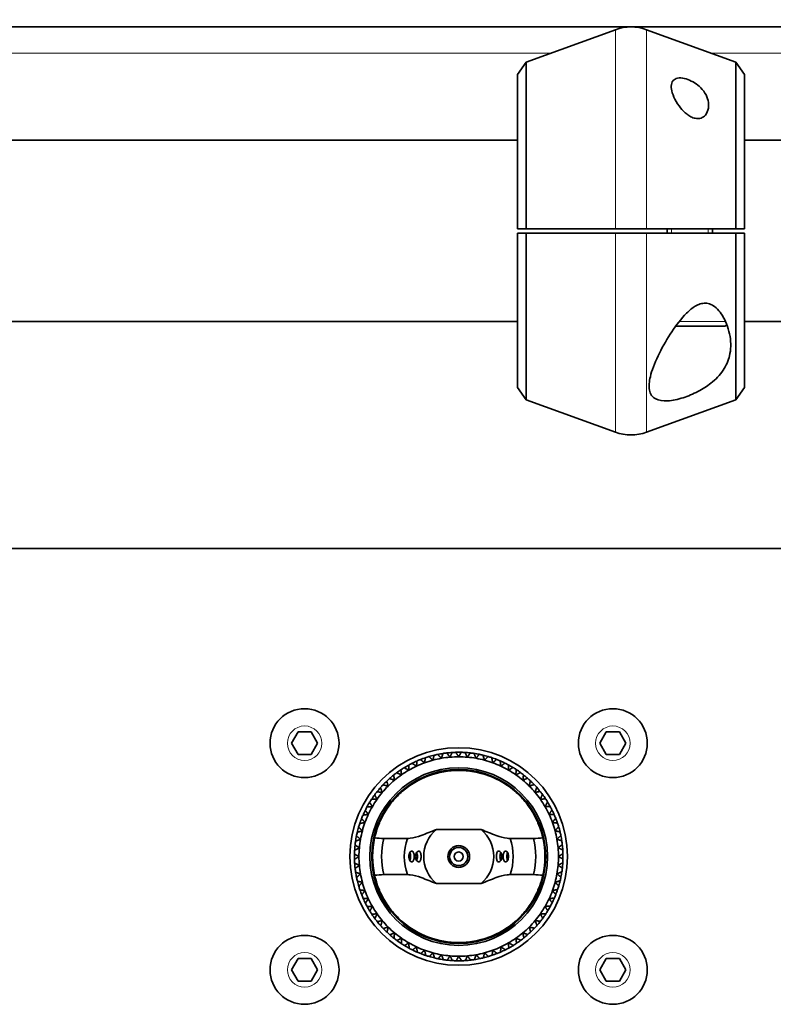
# Model space of a CAD drawing. Header units: millimetres. Extents: x 0 to 7128, y 0 to 5040.
# Tile 37 of 215: x 2118 to 2201, y 404 to 513. Entities that reach past the tile are written whole.
import ezdxf

# ---------------------------------------------------------------- set-up
doc = ezdxf.new("R2010")
doc.units = ezdxf.units.MM
doc.header["$LTSCALE"] = 12
for name, color, linetype, lineweight, true_color in [('Filettatura(ISO)', 3, 'Continuous', 9, 0x00ff00), ('Quote(ISO)', 7, 'Continuous', 25, 0x80ff00), ('Spigoli tangenti visibili(ISO)', 7, 'Continuous', 15, 0x00803f)]:
    doc.layers.add(name, color=color, linetype=linetype, lineweight=lineweight, true_color=true_color)
doc.layers.add('Spigoli visibili(ISO)', color=7, linetype='Continuous', lineweight=35)
doc.styles.add('Corrente-BSI', font='arial.ttf')
doc.dimstyles.new('DEFAULT-ISO', dxfattribs={"dimscale": 12, "dimtxt": 3.5, "dimasz": 2.5, "dimexe": 1, "dimexo": 1, "dimgap": 0.762, "dimtad": 1, "dimtoh": 1, "dimrnd": 1e-08, "dimtxsty": 'Corrente-BSI', "dimcen": 0.09, "dimdle": 10, "dimclrd": 7, "dimclre": 7, "dimclrt": 7, "dimazin": 2, "dimtfac": 0.571429, "dimtmove": 0, "dimatfit": 3, "dimfxl": 1, "dimtolj": 1, "dimlwd": 5, "dimlwe": 5, "dimarcsym": 0})

# ---------------------------------------------------------------- blocks, each defined once
blk = doc.blocks.new('*D36')
at = {"layer": 'Defpoints', "color": 0, "linetype": 'Continuous', "transparency": 16777216}
for p in [(765.93, 644.2), (2265.93, 432.2), (765.93, 420.2)]:
    blk.add_point(p, dxfattribs=at)
at = {"layer": 'Quote(ISO)', "color": 7, "linetype": 'Continuous', "lineweight": 5, "transparency": 16777216}
for p, q in [((765.93, 432.2), (765.93, 656.2)), ((2265.93, 444.2), (2265.93, 656.2)), ((2235.93, 644.2), (795.93, 644.2))]:
    blk.add_line(p, q, dxfattribs=at)
at = {"layer": 'Quote(ISO)', "color": 7, "linetype": 'Continuous', "transparency": 16777216}
for points in [[(795.93, 649.2), (795.93, 639.2), (765.93, 644.2)], [(2235.93, 649.2), (2235.93, 639.2), (2265.93, 644.2)]]:
    blk.add_solid(points, dxfattribs=at)
at = {"layer": 'Quote(ISO)', "color": 7, "linetype": 'Continuous', "lineweight": 9, "transparency": 16777216, "insert": (1455.26, 696.23), "char_height": 42, "attachment_point": 1, "style": 'Corrente-BSI'}
blk.add_mtext('\\A1;1500', dxfattribs=at)
blk = doc.blocks.new('*D37')
at = {"layer": 'Defpoints', "color": 0, "linetype": 'Continuous', "transparency": 16777216}
for p in [(693.93, 729.58), (693.93, 501.7), (2337.93, 501.7)]:
    blk.add_point(p, dxfattribs=at)
at = {"layer": 'Quote(ISO)', "color": 7, "linetype": 'Continuous', "lineweight": 5, "transparency": 16777216}
for p, q in [((693.93, 513.7), (693.93, 741.58)), ((2337.93, 513.7), (2337.93, 741.58)), ((2307.93, 729.58), (723.93, 729.58))]:
    blk.add_line(p, q, dxfattribs=at)
at = {"layer": 'Quote(ISO)', "color": 7, "linetype": 'Continuous', "transparency": 16777216}
for points in [[(723.93, 734.58), (723.93, 724.58), (693.93, 729.58)], [(2307.93, 734.58), (2307.93, 724.58), (2337.93, 729.58)]]:
    blk.add_solid(points, dxfattribs=at)
at = {"layer": 'Quote(ISO)', "color": 7, "linetype": 'Continuous', "lineweight": 9, "transparency": 16777216, "insert": (1144.34, 782.16), "char_height": 42, "attachment_point": 1, "style": 'Corrente-BSI'}
blk.add_mtext('\\A1;\\fArial|b0|i0;1644 - Max Sheet/Coil Room', dxfattribs=at)

msp = doc.modelspace()

# ---------------------------------------------------------------- linework, layer by layer
at = {"layer": 'Filettatura(ISO)'}
for p, q in [((2189.404, 489.447), (2189.404, 488.947)), ((2193.447, 488.947), (2193.447, 489.447))]:
    msp.add_line(p, q, dxfattribs=at)
at = {"layer": 'Spigoli tangenti visibili(ISO)'}
for p, q in [((2183.216, 489.447), (2183.216, 511.396)), ((2186.636, 489.447), (2186.636, 511.396)), ((2091.745, 508.808), (2176.106, 508.808)), ((2193.745, 508.808), (2278.106, 508.808)), ((2183.216, 466.999), (2183.216, 488.947)), ((2186.636, 466.999), (2186.636, 488.947)), ((2190.235, 479.197), (2195.361, 479.197))]:
    msp.add_line(p, q, dxfattribs=at)
for centre in [(2148.926, 432.697), (2182.926, 432.697), (2148.926, 407.697), (2182.926, 407.697)]:
    msp.add_circle(centre, 1.9, dxfattribs=at)
at = {"layer": 'Spigoli visibili(ISO)'}
for p, q in [((2337.926, 511.712), (693.926, 511.712)), ((2173.365, 507.81), (2183.216, 511.396)), ((2196.486, 507.81), (2186.636, 511.396)), ((2172.426, 506.468), (2173.365, 507.81)), ((2173.365, 507.81), (2173.365, 489.447)), ((2196.486, 489.447), (2196.486, 507.81)), ((2197.426, 506.468), (2196.486, 507.81)), ((2172.426, 489.447), (2172.426, 506.468)), ((2197.426, 506.468), (2197.426, 489.447)), ((2172.426, 499.197), (2095.426, 499.197)), ((2274.426, 499.197), (2197.426, 499.197)), ((2172.426, 489.447), (2173.365, 489.447)), ((2173.365, 488.947), (2172.426, 488.947)), ((2172.426, 471.926), (2172.426, 488.947)), ((2173.365, 488.947), (2173.365, 470.584)), ((2183.216, 489.447), (2186.636, 489.447)), ((2186.636, 488.947), (2183.216, 488.947)), ((2188.926, 488.947), (2188.926, 489.447)), ((2193.926, 488.947), (2193.926, 489.447)), ((2196.486, 489.447), (2197.426, 489.447)), ((2197.426, 488.947), (2196.486, 488.947)), ((2196.486, 470.584), (2196.486, 488.947)), ((2197.426, 488.947), (2197.426, 471.926)), ((2172.426, 479.197), (2095.426, 479.197)), ((2274.426, 479.197), (2197.426, 479.197)), ((2195.176, 478.697), (2189.856, 478.697)), ((2172.426, 471.926), (2173.365, 470.584)), ((2197.426, 471.926), (2196.486, 470.584)), ((2173.365, 470.584), (2183.216, 466.999)), ((2196.486, 470.584), (2186.636, 466.999)), ((2318.926, 454.185), (1544.926, 454.185)), ((2147.482, 432.697), (2148.204, 433.947)), ((2148.204, 433.947), (2149.647, 433.947)), ((2149.647, 433.947), (2150.369, 432.697)), ((2181.482, 432.697), (2182.204, 433.947)), ((2182.204, 433.947), (2183.647, 433.947)), ((2183.647, 433.947), (2184.369, 432.697)), ((2148.204, 431.447), (2147.482, 432.697)), ((2150.369, 432.697), (2149.647, 431.447)), ((2182.204, 431.447), (2181.482, 432.697)), ((2184.369, 432.697), (2183.647, 431.447)), ((2149.647, 431.447), (2148.204, 431.447)), ((2183.647, 431.447), (2182.204, 431.447)), ((2168.39, 423.173), (2163.462, 423.173)), ((2160.269, 422.197), (2157.664, 422.197)), ((2174.187, 422.197), (2171.583, 422.197)), ((2157.664, 418.197), (2160.269, 418.197)), ((2171.583, 418.197), (2174.187, 418.197)), ((2163.462, 417.221), (2168.39, 417.221)), ((2147.482, 407.697), (2148.204, 408.947)), ((2148.204, 408.947), (2149.647, 408.947)), ((2149.647, 408.947), (2150.369, 407.697)), ((2181.482, 407.697), (2182.204, 408.947)), ((2182.204, 408.947), (2183.647, 408.947)), ((2183.647, 408.947), (2184.369, 407.697)), ((2148.204, 406.447), (2147.482, 407.697)), ((2150.369, 407.697), (2149.647, 406.447)), ((2182.204, 406.447), (2181.482, 407.697)), ((2184.369, 407.697), (2183.647, 406.447)), ((2149.647, 406.447), (2148.204, 406.447)), ((2183.647, 406.447), (2182.204, 406.447))]:
    msp.add_line(p, q, dxfattribs=at)
for centre, radius in [((2148.926, 432.697), 3.8), ((2182.926, 432.697), 3.8), ((2165.926, 420.197), 12), ((2165.926, 420.197), 9.8), ((2165.926, 420.197), 9.6), ((2165.926, 420.197), 1.2), ((2165.926, 420.197), 1.002), ((2165.926, 420.197), 1), ((2165.926, 420.197), 0.5), ((2148.926, 407.697), 3.8), ((2182.926, 407.697), 3.8)]:
    msp.add_circle(centre, radius, dxfattribs=at)
for centre, radius, start, end in [((2184.926, 506.697), 5, 70, 110), ((2195.176, 479.197), 0.5, 270, 312.44414), ((2184.926, 471.697), 5, 250, 290), ((2165.926, 420.197), 11.5, 106.59585, 108.65107), ((2165.926, 420.197), 11.5, 103.65107, 106.59585), ((2165.926, 420.197), 11.5, 101.59585, 103.65107), ((2165.926, 420.197), 11.5, 98.65107, 101.59585), ((2165.926, 420.197), 11.5, 96.59585, 98.65107), ((2165.926, 420.197), 11.5, 93.65107, 96.59585), ((2165.926, 420.197), 11, 90, 95), ((2165.926, 420.197), 11.5, 91.59585, 93.65107), ((2165.926, 420.197), 11.5, 88.65107, 91.59585), ((2165.926, 420.197), 11, 85, 90), ((2165.926, 420.197), 11.5, 86.59585, 88.65107), ((2165.926, 420.197), 11.5, 83.65107, 86.59585), ((2165.926, 420.197), 11.5, 81.59585, 83.65107), ((2165.926, 420.197), 11.5, 78.65107, 81.59585), ((2165.926, 420.197), 11.5, 76.59585, 78.65107), ((2165.926, 420.197), 11.5, 73.65107, 76.59585), ((2165.926, 420.197), 11.5, 71.59585, 73.65107), ((2165.926, 420.197), 11.5, 118.65107, 121.59585), ((2165.926, 420.197), 11.5, 116.59585, 118.65107), ((2165.926, 420.197), 11, 115, 120), ((2165.926, 420.197), 11.5, 113.65107, 116.59585), ((2165.926, 420.197), 11, 110, 115), ((2165.926, 420.197), 11.5, 111.59585, 113.65107), ((2165.926, 420.197), 11.5, 108.65107, 111.59585), ((2165.926, 420.197), 11, 105, 110), ((2165.926, 420.197), 11, 100, 105), ((2165.926, 420.197), 11, 95, 100), ((2165.926, 420.197), 11, 80, 85), ((2165.926, 420.197), 11, 75, 80), ((2165.926, 420.197), 11, 70, 75), ((2165.926, 420.197), 11.5, 68.65107, 71.59585), ((2165.926, 420.197), 11, 65, 70), ((2165.926, 420.197), 11.5, 66.59585, 68.65107), ((2165.926, 420.197), 11.5, 63.65107, 66.59585), ((2165.926, 420.197), 11, 60, 65), ((2165.926, 420.197), 11.5, 61.59585, 63.65107), ((2165.926, 420.197), 11.5, 58.65107, 61.59585), ((2165.926, 420.197), 11.5, 128.65107, 131.59585), ((2165.926, 420.197), 11.5, 126.59585, 128.65107), ((2165.926, 420.197), 11, 125, 130), ((2165.926, 420.197), 11.5, 123.65107, 126.59585), ((2165.926, 420.197), 11.5, 121.59585, 123.65107), ((2165.926, 420.197), 11, 120, 125), ((2165.926, 420.197), 11, 55, 60), ((2165.926, 420.197), 11.5, 56.59585, 58.65107), ((2165.926, 420.197), 11, 50, 55), ((2165.926, 420.197), 11.5, 53.65107, 56.59585), ((2165.926, 420.197), 11.5, 51.59585, 53.65107), ((2165.926, 420.197), 11.5, 48.65107, 51.59585), ((2165.926, 420.197), 11.5, 136.59585, 138.65107), ((2165.926, 420.197), 11, 135, 140), ((2165.926, 420.197), 11.5, 133.65107, 136.59585), ((2165.926, 420.197), 11.5, 131.59585, 133.65107), ((2165.926, 420.197), 11, 130, 135), ((2165.926, 420.197), 11, 45, 50), ((2165.926, 420.197), 11.5, 46.59585, 48.65107), ((2165.926, 420.197), 11, 40, 45), ((2165.926, 420.197), 11.5, 43.65107, 46.59585), ((2165.926, 420.197), 11.5, 41.59585, 43.65107), ((2165.926, 420.197), 11.5, 143.65107, 146.59585), ((2165.926, 420.197), 11.5, 141.59585, 143.65107), ((2165.926, 420.197), 11.5, 138.65107, 141.59585), ((2165.926, 420.197), 11, 140, 145), ((2165.926, 420.197), 11, 35, 40), ((2165.926, 420.197), 11.5, 38.65107, 41.59585), ((2165.926, 420.197), 11.5, 36.59585, 38.65107), ((2165.926, 420.197), 11.5, 33.65107, 36.59585), ((2165.926, 420.197), 11.5, 148.65107, 151.59585), ((2165.926, 420.197), 11.5, 146.59585, 148.65107), ((2165.926, 420.197), 11, 145, 150), ((2165.926, 420.197), 11, 30, 35), ((2165.926, 420.197), 11.5, 31.59585, 33.65107), ((2165.926, 420.197), 11.5, 28.65107, 31.59585), ((2165.926, 420.197), 11.5, 156.59585, 158.65107), ((2165.926, 420.197), 11.5, 153.65107, 156.59585), ((2165.926, 420.197), 11, 155, 160), ((2165.926, 420.197), 11.5, 151.59585, 153.65107), ((2165.926, 420.197), 11, 150, 155), ((2165.926, 420.197), 11, 25, 30), ((2165.926, 420.197), 11, 20, 25), ((2165.926, 420.197), 11.5, 26.59585, 28.65107), ((2165.926, 420.197), 11.5, 23.65107, 26.59585), ((2165.926, 420.197), 11.5, 21.59585, 23.65107), ((2165.926, 420.197), 11.5, 161.59585, 163.65107), ((2165.926, 420.197), 11.5, 158.65107, 161.59585), ((2165.926, 420.197), 11, 160, 165), ((2165.926, 420.197), 11, 15, 20), ((2165.926, 420.197), 11.5, 18.65107, 21.59585), ((2165.926, 420.197), 11.5, 16.59585, 18.65107), ((2165.926, 420.197), 11.5, 166.59585, 168.65107), ((2165.926, 420.197), 11.5, 163.65107, 166.59585), ((2165.926, 420.197), 11, 165, 170), ((2165.926, 420.197), 3.864, 129.62128, 230.37872), ((2165.926, 420.197), 3.864, 309.62128, 50.37872), ((2165.926, 420.197), 11, 10, 15), ((2165.926, 420.197), 11.5, 13.65107, 16.59585), ((2165.926, 420.197), 11.5, 11.59585, 13.65107), ((2165.926, 420.197), 11.5, 8.65107, 11.59585), ((2165.926, 420.197), 11.5, 173.65107, 176.59585), ((2165.926, 420.197), 11.5, 171.59585, 173.65107), ((2165.926, 420.197), 11.5, 168.65107, 171.59585), ((2165.926, 420.197), 11, 170, 175), ((2165.926, 420.197), 9.5, 167.43334, 192.56666), ((2165.926, 420.197), 8.5, 166.39104, 193.60896), ((2165.926, 420.197), 6, 160.52878, 199.47122), ((2165.926, 420.197), 6, 340.52878, 19.47122), ((2165.926, 420.197), 8.5, 346.39104, 13.60896), ((2165.926, 420.197), 9.5, 347.43334, 12.56666), ((2165.926, 420.197), 11, 5, 10), ((2165.926, 420.197), 11.5, 6.59585, 8.65107), ((2165.926, 420.197), 11.5, 3.65107, 6.59585), ((2165.926, 420.197), 11.5, 178.65107, 181.59585), ((2165.926, 420.197), 11.5, 176.59585, 178.65107), ((2165.926, 420.197), 11, 175, 180), ((2165.926, 420.197), 11, 0, 5), ((2165.926, 420.197), 11.5, 1.59585, 3.65107), ((2165.926, 420.197), 11.5, 358.65107, 1.59585), ((2165.926, 420.197), 11.5, 181.59585, 183.65107), ((2165.926, 420.197), 11.5, 183.65107, 186.59585), ((2165.926, 420.197), 11, 180, 185), ((2165.926, 420.197), 11, 185, 190), ((2165.926, 420.197), 11, 350, 355), ((2165.926, 420.197), 11, 355, 0), ((2165.926, 420.197), 11.5, 353.65107, 356.59585), ((2165.926, 420.197), 11.5, 356.59585, 358.65107), ((2165.926, 420.197), 11.5, 186.59585, 188.65107), ((2165.926, 420.197), 11.5, 188.65107, 191.59585), ((2165.926, 420.197), 11, 190, 195), ((2165.926, 420.197), 11, 345, 350), ((2165.926, 420.197), 11.5, 348.65107, 351.59585), ((2165.926, 420.197), 11.5, 351.59585, 353.65107), ((2165.926, 420.197), 11.5, 191.59585, 193.65107), ((2165.926, 420.197), 11.5, 193.65107, 196.59585), ((2165.926, 420.197), 11, 195, 200), ((2165.926, 420.197), 11, 340, 345), ((2165.926, 420.197), 11.5, 343.65107, 346.59585), ((2165.926, 420.197), 11.5, 346.59585, 348.65107), ((2165.926, 420.197), 11.5, 196.59585, 198.65107), ((2165.926, 420.197), 11.5, 198.65107, 201.59585), ((2165.926, 420.197), 11.5, 201.59585, 203.65107), ((2165.926, 420.197), 11, 200, 205), ((2165.926, 420.197), 11, 335, 340), ((2165.926, 420.197), 11.5, 336.59585, 338.65107), ((2165.926, 420.197), 11.5, 338.65107, 341.59585), ((2165.926, 420.197), 11.5, 341.59585, 343.65107), ((2165.926, 420.197), 11.5, 203.65107, 206.59585), ((2165.926, 420.197), 11.5, 206.59585, 208.65107), ((2165.926, 420.197), 11, 205, 210), ((2165.926, 420.197), 11, 330, 335), ((2165.926, 420.197), 11.5, 331.59585, 333.65107), ((2165.926, 420.197), 11.5, 333.65107, 336.59585), ((2165.926, 420.197), 11.5, 208.65107, 211.59585), ((2165.926, 420.197), 11.5, 211.59585, 213.65107), ((2165.926, 420.197), 11.5, 213.65107, 216.59585), ((2165.926, 420.197), 11, 210, 215), ((2165.926, 420.197), 11, 215, 220), ((2165.926, 420.197), 11, 320, 325), ((2165.926, 420.197), 11, 325, 330), ((2165.926, 420.197), 11.5, 323.65107, 326.59585), ((2165.926, 420.197), 11.5, 326.59585, 328.65107), ((2165.926, 420.197), 11.5, 328.65107, 331.59585), ((2165.926, 420.197), 11.5, 216.59585, 218.65107), ((2165.926, 420.197), 11.5, 218.65107, 221.59585), ((2165.926, 420.197), 11, 220, 225), ((2165.926, 420.197), 11, 315, 320), ((2165.926, 420.197), 11.5, 318.65107, 321.59585), ((2165.926, 420.197), 11.5, 321.59585, 323.65107), ((2165.926, 420.197), 11.5, 221.59585, 223.65107), ((2165.926, 420.197), 11.5, 223.65107, 226.59585), ((2165.926, 420.197), 11.5, 226.59585, 228.65107), ((2165.926, 420.197), 11, 225, 230), ((2165.926, 420.197), 11, 230, 235), ((2165.926, 420.197), 11, 305, 310), ((2165.926, 420.197), 11, 310, 315), ((2165.926, 420.197), 11.5, 311.59585, 313.65107), ((2165.926, 420.197), 11.5, 313.65107, 316.59585), ((2165.926, 420.197), 11.5, 316.59585, 318.65107), ((2165.926, 420.197), 11.5, 228.65107, 231.59585), ((2165.926, 420.197), 11.5, 231.59585, 233.65107), ((2165.926, 420.197), 11.5, 233.65107, 236.59585), ((2165.926, 420.197), 11.5, 236.59585, 238.65107), ((2165.926, 420.197), 11, 235, 240), ((2165.926, 420.197), 11, 240, 245), ((2165.926, 420.197), 11, 295, 300), ((2165.926, 420.197), 11, 300, 305), ((2165.926, 420.197), 11.5, 301.59585, 303.65107), ((2165.926, 420.197), 11.5, 303.65107, 306.59585), ((2165.926, 420.197), 11.5, 306.59585, 308.65107), ((2165.926, 420.197), 11.5, 308.65107, 311.59585), ((2165.926, 420.197), 11.5, 238.65107, 241.59585), ((2165.926, 420.197), 11.5, 241.59585, 243.65107), ((2165.926, 420.197), 11.5, 243.65107, 246.59585), ((2165.926, 420.197), 11, 245, 250), ((2165.926, 420.197), 11.5, 246.59585, 248.65107), ((2165.926, 420.197), 11.5, 248.65107, 251.59585), ((2165.926, 420.197), 11, 250, 255), ((2165.926, 420.197), 11, 255, 260), ((2165.926, 420.197), 11, 280, 285), ((2165.926, 420.197), 11, 285, 290), ((2165.926, 420.197), 11.5, 288.65107, 291.59585), ((2165.926, 420.197), 11, 290, 295), ((2165.926, 420.197), 11.5, 291.59585, 293.65107), ((2165.926, 420.197), 11.5, 293.65107, 296.59585), ((2165.926, 420.197), 11.5, 296.59585, 298.65107), ((2165.926, 420.197), 11.5, 298.65107, 301.59585), ((2165.926, 420.197), 11.5, 251.59585, 253.65107), ((2165.926, 420.197), 11.5, 253.65107, 256.59585), ((2165.926, 420.197), 11.5, 256.59585, 258.65107), ((2165.926, 420.197), 11.5, 258.65107, 261.59585), ((2165.926, 420.197), 11, 260, 265), ((2165.926, 420.197), 11.5, 261.59585, 263.65107), ((2165.926, 420.197), 11.5, 263.65107, 266.59585), ((2165.926, 420.197), 11, 265, 270), ((2165.926, 420.197), 11.5, 266.59585, 268.65107), ((2165.926, 420.197), 11.5, 268.65107, 271.59585), ((2165.926, 420.197), 11, 270, 275), ((2165.926, 420.197), 11.5, 271.59585, 273.65107), ((2165.926, 420.197), 11.5, 273.65107, 276.59585), ((2165.926, 420.197), 11, 275, 280), ((2165.926, 420.197), 11.5, 276.59585, 278.65107), ((2165.926, 420.197), 11.5, 278.65107, 281.59585), ((2165.926, 420.197), 11.5, 281.59585, 283.65107), ((2165.926, 420.197), 11.5, 283.65107, 286.59585), ((2165.926, 420.197), 11.5, 286.59585, 288.65107)]:
    msp.add_arc(centre, radius, start, end, dxfattribs=at)
for centre, major_axis, start_param, end_param in [((2160.319, 420.197), (0, 0.6), 3.9164269, 5.508351), ((2161.073, 420.197), (0, 0.6), 3.9113232, 5.5134547), ((2170.778, 420.197), (0, -0.6), 3.9113232, 5.5134547), ((2171.533, 420.197), (0, -0.6), 3.9164269, 5.508351)]:
    msp.add_ellipse(centre, major_axis=major_axis, ratio=0.5, start_param=start_param, end_param=end_param, dxfattribs=at)
for points, knots in [([(2190.998, 505.97), (2191.252, 505.895), (2191.519, 505.779), (2192.013, 505.496), (2192.241, 505.329), (2192.684, 504.94), (2192.91, 504.677), (2193.253, 504.129), (2193.369, 503.843), (2193.495, 503.305), (2193.513, 503.009), (2193.417, 502.445), (2193.306, 502.179), (2193.009, 501.837), (2192.848, 501.714), (2192.555, 501.614), (2192.449, 501.593), (2192.227, 501.585), (2192.111, 501.597), (2191.84, 501.657), (2191.686, 501.717), (2191.388, 501.872), (2191.245, 501.967), (2190.835, 502.285), (2190.591, 502.541), (2190.159, 503.071), (2189.946, 503.395), (2189.609, 504.04), (2189.486, 504.36), (2189.364, 504.883), (2189.34, 505.133), (2189.413, 505.569), (2189.51, 505.756), (2189.809, 505.987), (2190.003, 506.058), (2190.468, 506.087), (2190.739, 506.047), (2190.998, 505.97)], [0, 0, 0, 0, 0.0810331, 0.0810331, 0.1620661, 0.1620661, 0.2726089, 0.2726089, 0.3831517, 0.3831517, 0.4971754, 0.4971754, 0.6111992, 0.6111992, 0.6843633, 0.6843633, 0.7209453, 0.7209453, 0.7575274, 0.7575274, 0.8076588, 0.8076588, 0.8577902, 0.8577902, 0.9580531, 0.9580531, 1.076256, 1.076256, 1.194459, 1.194459, 1.2946831, 1.2946831, 1.3949073, 1.3949073, 1.4775324, 1.4775324, 1.5601574, 1.5601574, 1.5601574, 1.5601574]), ([(2190.681, 470.808), (2190.107, 470.623), (2189.5, 470.49), (2188.438, 470.427), (2187.984, 470.501), (2187.28, 470.868), (2187.053, 471.208), (2186.882, 472.076), (2186.937, 472.605), (2187.219, 473.805), (2187.518, 474.594), (2188.293, 476.224), (2188.766, 477.063), (2189.71, 478.524), (2190.248, 479.272), (2191.136, 480.222), (2191.443, 480.508), (2191.934, 480.855), (2192.103, 480.957), (2192.459, 481.121), (2192.646, 481.184), (2193.041, 481.242), (2193.246, 481.236), (2193.629, 481.148), (2193.809, 481.068), (2194.441, 480.686), (2194.841, 480.164), (2195.475, 479.055), (2195.729, 478.309), (2195.968, 476.83), (2195.946, 476.096), (2195.668, 474.91), (2195.436, 474.351), (2194.734, 473.308), (2194.264, 472.822), (2193.333, 472.089), (2192.841, 471.771), (2191.781, 471.217), (2191.214, 470.981), (2190.681, 470.808)], [0, 0, 0, 0, 0.1832497, 0.1832497, 0.3664995, 0.3664995, 0.5839853, 0.5839853, 0.8014712, 0.8014712, 1.0856729, 1.0856729, 1.3698745, 1.3698745, 1.6301332, 1.6301332, 1.7602625, 1.7602625, 1.8253271, 1.8253271, 1.8903918, 1.8903918, 1.9515842, 1.9515842, 2.0127765, 2.0127765, 2.2083595, 2.2083595, 2.4815171, 2.4815171, 2.7546748, 2.7546748, 2.9771542, 2.9771542, 3.1996335, 3.1996335, 3.3698741, 3.3698741, 3.5401146, 3.5401146, 3.5401146, 3.5401146]), ([(2156.653, 422.264), (2156.676, 422.377), (2156.732, 422.619), (2156.923, 423.241), (2157.032, 423.558), (2157.334, 424.269), (2157.527, 424.662), (2157.99, 425.437), (2158.278, 425.858), (2158.956, 426.674), (2159.347, 427.07), (2160.54, 428.094), (2161.535, 428.699), (2163.688, 429.501), (2164.846, 429.697), (2167.006, 429.697), (2168.164, 429.501), (2170.317, 428.699), (2171.312, 428.094), (2172.505, 427.07), (2172.896, 426.674), (2173.574, 425.858), (2173.862, 425.437), (2174.324, 424.662), (2174.518, 424.269), (2174.82, 423.558), (2174.929, 423.241), (2175.12, 422.619), (2175.176, 422.377), (2175.198, 422.264)], [-3.1800104, -3.1800104, -3.1800104, -3.1800104, -2.9412019, -2.9412019, -2.7722649, -2.7722649, -2.603328, -2.603328, -2.4454528, -2.4454528, -2.2875777, -2.2875777, -1.9635578, -1.9635578, -1.6395379, -1.6395379, -1.315518, -1.315518, -0.9914981, -0.9914981, -0.833623, -0.833623, -0.6757478, -0.6757478, -0.5068109, -0.5068109, -0.3378739, -0.3378739, -0.0990654, -0.0990654, -0.0990654, -0.0990654]), ([(2163.462, 423.173), (2163.169, 423.068), (2162.884, 422.954), (2162.36, 422.742), (2162.042, 422.612), (2161.376, 422.369), (2160.961, 422.252), (2160.468, 422.202), (2160.367, 422.197), (2160.269, 422.197)], [1.12395818, 1.12395818, 1.12395818, 1.12395818, 1.22444998, 1.22444998, 1.34518755, 1.34518755, 1.5450864, 1.5450864, 1.59742125, 1.59742125, 1.59742125, 1.59742125]), ([(2171.583, 422.197), (2171.484, 422.197), (2171.383, 422.202), (2170.89, 422.252), (2170.475, 422.369), (2169.809, 422.612), (2169.492, 422.742), (2168.967, 422.954), (2168.683, 423.068), (2168.39, 423.173)], [0.14756401, 0.14756401, 0.14756401, 0.14756401, 0.19989885, 0.19989885, 0.3997977, 0.3997977, 0.52053527, 0.52053527, 0.62102707, 0.62102707, 0.62102707, 0.62102707]), ([(2160.752, 420.797), (2160.718, 420.797), (2160.681, 420.785), (2160.604, 420.733), (2160.565, 420.687), (2160.501, 420.58), (2160.473, 420.511), (2160.435, 420.359), (2160.426, 420.275), (2160.426, 420.119), (2160.435, 420.036), (2160.473, 419.883), (2160.501, 419.815), (2160.565, 419.707), (2160.604, 419.662), (2160.687, 419.605), (2160.73, 419.594), (2160.769, 419.598), (2160.805, 419.602), (2160.842, 419.621), (2160.907, 419.686), (2160.935, 419.733), (2160.978, 419.838), (2160.996, 419.904), (2161.02, 420.047), (2161.026, 420.125), (2161.026, 420.27), (2161.02, 420.347), (2160.996, 420.491), (2160.978, 420.556), (2160.935, 420.662), (2160.907, 420.708), (2160.842, 420.774), (2160.805, 420.792), (2160.763, 420.797), (2160.758, 420.797), (2160.752, 420.797)], [-0.18447771, -0.18447771, -0.18447771, -0.18447771, -0.16442208, -0.16442208, -0.14093324, -0.14093324, -0.11744435, -0.11744435, -0.09395546, -0.09395546, -0.07046657, -0.07046657, -0.04697767, -0.04697767, -0.02348884, -0.02348884, 0, 0, 0, 0.02175144, 0.02175144, 0.04350287, 0.04350287, 0.06525228, 0.06525228, 0.08700169, 0.08700169, 0.1087511, 0.1087511, 0.13050051, 0.13050051, 0.15225195, 0.15225195, 0.17400339, 0.17400339, 0.17743659, 0.17743659, 0.17743659, 0.17743659]), ([(2161.506, 420.797), (2161.473, 420.797), (2161.436, 420.786), (2161.359, 420.734), (2161.319, 420.689), (2161.254, 420.582), (2161.225, 420.513), (2161.186, 420.36), (2161.176, 420.276), (2161.176, 420.118), (2161.186, 420.035), (2161.225, 419.882), (2161.254, 419.813), (2161.319, 419.705), (2161.359, 419.66), (2161.444, 419.604), (2161.487, 419.593), (2161.526, 419.599), (2161.562, 419.603), (2161.598, 419.622), (2161.662, 419.688), (2161.689, 419.735), (2161.731, 419.84), (2161.748, 419.906), (2161.77, 420.048), (2161.776, 420.125), (2161.776, 420.269), (2161.77, 420.346), (2161.748, 420.489), (2161.731, 420.554), (2161.689, 420.659), (2161.662, 420.706), (2161.598, 420.772), (2161.562, 420.791), (2161.52, 420.797), (2161.513, 420.797), (2161.506, 420.797)], [-0.18513067, -0.18513067, -0.18513067, -0.18513067, -0.16549621, -0.16549621, -0.14185393, -0.14185393, -0.11821159, -0.11821159, -0.09456924, -0.09456924, -0.0709269, -0.0709269, -0.04728456, -0.04728456, -0.02364228, -0.02364228, 0, 0, 0, 0.02161219, 0.02161219, 0.04322439, 0.04322439, 0.0648333, 0.0648333, 0.08644221, 0.08644221, 0.10805112, 0.10805112, 0.12966002, 0.12966002, 0.15127222, 0.15127222, 0.17288441, 0.17288441, 0.17689223, 0.17689223, 0.17689223, 0.17689223]), ([(2170.345, 419.597), (2170.379, 419.597), (2170.415, 419.609), (2170.492, 419.66), (2170.532, 419.705), (2170.598, 419.813), (2170.627, 419.882), (2170.666, 420.035), (2170.676, 420.118), (2170.676, 420.276), (2170.666, 420.36), (2170.627, 420.513), (2170.598, 420.582), (2170.532, 420.689), (2170.492, 420.734), (2170.408, 420.79), (2170.364, 420.801), (2170.325, 420.796), (2170.289, 420.791), (2170.253, 420.772), (2170.19, 420.706), (2170.162, 420.659), (2170.121, 420.554), (2170.104, 420.489), (2170.081, 420.346), (2170.076, 420.269), (2170.076, 420.125), (2170.081, 420.048), (2170.104, 419.906), (2170.121, 419.84), (2170.162, 419.735), (2170.19, 419.688), (2170.253, 419.622), (2170.289, 419.603), (2170.332, 419.598), (2170.338, 419.597), (2170.345, 419.597)], [-0.18513067, -0.18513067, -0.18513067, -0.18513067, -0.16549621, -0.16549621, -0.14185393, -0.14185393, -0.11821159, -0.11821159, -0.09456924, -0.09456924, -0.0709269, -0.0709269, -0.04728456, -0.04728456, -0.02364228, -0.02364228, 0, 0, 0, 0.02161219, 0.02161219, 0.04322439, 0.04322439, 0.0648333, 0.0648333, 0.08644221, 0.08644221, 0.10805112, 0.10805112, 0.12966002, 0.12966002, 0.15127222, 0.15127222, 0.17288441, 0.17288441, 0.17689223, 0.17689223, 0.17689223, 0.17689223]), ([(2171.1, 419.597), (2171.134, 419.597), (2171.171, 419.609), (2171.247, 419.662), (2171.287, 419.707), (2171.35, 419.815), (2171.378, 419.883), (2171.416, 420.036), (2171.426, 420.119), (2171.426, 420.275), (2171.416, 420.359), (2171.378, 420.511), (2171.35, 420.58), (2171.287, 420.687), (2171.247, 420.733), (2171.165, 420.789), (2171.121, 420.801), (2171.082, 420.796), (2171.046, 420.792), (2171.01, 420.774), (2170.945, 420.708), (2170.916, 420.662), (2170.873, 420.556), (2170.855, 420.491), (2170.831, 420.347), (2170.826, 420.27), (2170.826, 420.125), (2170.831, 420.047), (2170.855, 419.904), (2170.873, 419.838), (2170.916, 419.733), (2170.945, 419.686), (2171.01, 419.621), (2171.046, 419.602), (2171.088, 419.598), (2171.094, 419.597), (2171.1, 419.597)], [-0.18447771, -0.18447771, -0.18447771, -0.18447771, -0.16442208, -0.16442208, -0.14093324, -0.14093324, -0.11744435, -0.11744435, -0.09395546, -0.09395546, -0.07046657, -0.07046657, -0.04697767, -0.04697767, -0.02348884, -0.02348884, 0, 0, 0, 0.02175144, 0.02175144, 0.04350287, 0.04350287, 0.06525228, 0.06525228, 0.08700169, 0.08700169, 0.1087511, 0.1087511, 0.13050051, 0.13050051, 0.15225195, 0.15225195, 0.17400339, 0.17400339, 0.17743659, 0.17743659, 0.17743659, 0.17743659]), ([(2156.653, 418.13), (2156.676, 418.017), (2156.732, 417.775), (2156.923, 417.153), (2157.032, 416.836), (2157.334, 416.126), (2157.527, 415.732), (2157.99, 414.957), (2158.278, 414.537), (2158.956, 413.72), (2159.347, 413.325), (2160.54, 412.301), (2161.535, 411.695), (2163.688, 410.893), (2164.846, 410.697), (2167.006, 410.697), (2168.164, 410.893), (2170.317, 411.695), (2171.312, 412.301), (2172.505, 413.325), (2172.896, 413.72), (2173.574, 414.537), (2173.862, 414.957), (2174.324, 415.732), (2174.518, 416.126), (2174.82, 416.836), (2174.929, 417.153), (2175.12, 417.775), (2175.176, 418.017), (2175.198, 418.13)], [0.0990654, 0.0990654, 0.0990654, 0.0990654, 0.3378739, 0.3378739, 0.5068109, 0.5068109, 0.6757478, 0.6757478, 0.833623, 0.833623, 0.9914981, 0.9914981, 1.315518, 1.315518, 1.6395379, 1.6395379, 1.9635578, 1.9635578, 2.2875777, 2.2875777, 2.4454528, 2.4454528, 2.603328, 2.603328, 2.7722649, 2.7722649, 2.9412019, 2.9412019, 3.1800104, 3.1800104, 3.1800104, 3.1800104]), ([(2160.269, 418.197), (2160.367, 418.197), (2160.468, 418.192), (2160.961, 418.143), (2161.376, 418.025), (2162.042, 417.782), (2162.36, 417.653), (2162.884, 417.44), (2163.169, 417.327), (2163.462, 417.221)], [0.14756401, 0.14756401, 0.14756401, 0.14756401, 0.19989885, 0.19989885, 0.3997977, 0.3997977, 0.52053527, 0.52053527, 0.62102707, 0.62102707, 0.62102707, 0.62102707]), ([(2168.39, 417.221), (2168.683, 417.327), (2168.967, 417.44), (2169.492, 417.653), (2169.809, 417.782), (2170.475, 418.025), (2170.89, 418.143), (2171.383, 418.192), (2171.484, 418.197), (2171.583, 418.197)], [1.12395818, 1.12395818, 1.12395818, 1.12395818, 1.22444998, 1.22444998, 1.34518755, 1.34518755, 1.5450864, 1.5450864, 1.59742125, 1.59742125, 1.59742125, 1.59742125])]:
    msp.add_open_spline(points, degree=3, knots=knots, dxfattribs=at)
for points, weights in [([(2173.365, 489.447), (2177.858, 489.447), (2183.216, 489.447)], [1, 1.00388159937, 1]), ([(2183.216, 488.947), (2177.858, 488.947), (2173.365, 488.947)], [1, 1.00388159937, 1]), ([(2186.636, 489.447), (2191.994, 489.447), (2196.486, 489.447)], [1, 1.00388159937, 1]), ([(2196.486, 488.947), (2191.994, 488.947), (2186.636, 488.947)], [1, 1.00388159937, 1]), ([(2163.079, 430.822), (2162.865, 431.016), (2162.641, 431.218)], [1.02194507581, 1.02622534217, 1.02981488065]), ([(2163.212, 431.372), (2163.144, 431.091), (2163.079, 430.822)], [1.02783003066, 1.02443298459, 1.02040153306]), ([(2164.016, 431.03), (2163.819, 431.241), (2163.614, 431.462)], [1.02194507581, 1.02622534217, 1.02981488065]), ([(2164.196, 431.566), (2164.104, 431.292), (2164.016, 431.03)], [1.02783003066, 1.02443298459, 1.02040153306]), ([(2164.967, 431.155), (2164.79, 431.383), (2164.605, 431.621)], [1.02194507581, 1.02622534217, 1.02981488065]), ([(2165.193, 431.674), (2165.078, 431.409), (2164.967, 431.155)], [1.02783003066, 1.02443298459, 1.02040153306]), ([(2165.926, 431.197), (2165.769, 431.439), (2165.605, 431.693)], [1.02194507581, 1.02622534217, 1.02981488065]), ([(2166.196, 431.694), (2166.058, 431.44), (2165.926, 431.197)], [1.02783003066, 1.02443298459, 1.02040153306]), ([(2166.884, 431.155), (2166.75, 431.41), (2166.609, 431.677)], [1.02194507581, 1.02622534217, 1.02981488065]), ([(2167.197, 431.627), (2167.037, 431.386), (2166.884, 431.155)], [1.02783003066, 1.02443298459, 1.02040153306]), ([(2167.836, 431.03), (2167.724, 431.296), (2167.607, 431.574)], [1.02194507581, 1.02622534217, 1.02981488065]), ([(2168.189, 431.472), (2168.008, 431.246), (2167.836, 431.03)], [1.02783003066, 1.02443298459, 1.02040153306]), ([(2168.773, 430.822), (2168.684, 431.097), (2168.592, 431.384)], [1.02194507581, 1.02622534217, 1.02981488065]), ([(2169.163, 431.232), (2168.963, 431.023), (2168.773, 430.822)], [1.02783003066, 1.02443298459, 1.02040153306]), ([(2160.412, 430.289), (2160.419, 430), (2160.426, 429.723)], [1.02783003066, 1.02443298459, 1.02040153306]), ([(2161.277, 430.167), (2161.033, 430.32), (2160.777, 430.48)], [1.02194507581, 1.02622534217, 1.02981488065]), ([(2161.312, 430.731), (2161.294, 430.443), (2161.277, 430.167)], [1.02783003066, 1.02443298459, 1.02040153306]), ([(2162.164, 430.534), (2161.934, 430.708), (2161.693, 430.89)], [1.02194507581, 1.02622534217, 1.02981488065]), ([(2162.248, 431.093), (2162.205, 430.807), (2162.164, 430.534)], [1.02783003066, 1.02443298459, 1.02040153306]), ([(2169.688, 430.534), (2169.624, 430.815), (2169.557, 431.109)], [1.02194507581, 1.02622534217, 1.02981488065]), ([(2170.112, 430.908), (2169.895, 430.717), (2169.688, 430.534)], [1.02783003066, 1.02443298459, 1.02040153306]), ([(2170.575, 430.167), (2170.535, 430.452), (2170.494, 430.751)], [1.02194507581, 1.02622534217, 1.02981488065]), ([(2171.03, 430.502), (2170.797, 430.331), (2170.575, 430.167)], [1.02783003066, 1.02443298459, 1.02040153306]), ([(2171.426, 429.723), (2171.411, 430.012), (2171.396, 430.313)], [1.02194507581, 1.02622534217, 1.02981488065]), ([(2158.743, 429.178), (2158.8, 428.895), (2158.855, 428.624)], [1.02783003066, 1.02443298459, 1.02040153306]), ([(2159.616, 429.208), (2159.349, 429.317), (2159.07, 429.43)], [1.02194507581, 1.02622534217, 1.02981488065]), ([(2159.553, 429.77), (2159.586, 429.483), (2159.616, 429.208)], [1.02783003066, 1.02443298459, 1.02040153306]), ([(2160.426, 429.723), (2160.169, 429.855), (2159.901, 429.992)], [1.02194507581, 1.02622534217, 1.02981488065]), ([(2171.909, 430.018), (2171.662, 429.868), (2171.426, 429.723)], [1.02783003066, 1.02443298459, 1.02040153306]), ([(2172.235, 429.208), (2172.246, 429.496), (2172.257, 429.797)], [1.02194507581, 1.02622534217, 1.02981488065]), ([(2172.742, 429.46), (2172.483, 429.331), (2172.235, 429.208)], [1.02783003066, 1.02443298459, 1.02040153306]), ([(2172.996, 428.624), (2173.032, 428.91), (2173.07, 429.209)], [1.02194507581, 1.02622534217, 1.02981488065]), ([(2158.148, 427.975), (2157.866, 428.036), (2157.571, 428.099)], [1.02194507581, 1.02622534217, 1.02981488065]), ([(2157.988, 428.518), (2158.069, 428.241), (2158.148, 427.975)], [1.02783003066, 1.02443298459, 1.02040153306]), ([(2158.855, 428.624), (2158.579, 428.709), (2158.291, 428.797)], [1.02194507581, 1.02622534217, 1.02981488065]), ([(2173.523, 428.83), (2173.254, 428.725), (2172.996, 428.624)], [1.02783003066, 1.02443298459, 1.02040153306]), ([(2173.704, 427.975), (2173.765, 428.257), (2173.828, 428.552)], [1.02194507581, 1.02622534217, 1.02981488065]), ([(2174.247, 428.135), (2173.969, 428.054), (2173.704, 427.975)], [1.02783003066, 1.02443298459, 1.02040153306]), ([(2156.663, 427.013), (2156.792, 426.754), (2156.915, 426.507)], [1.02783003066, 1.02443298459, 1.02040153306]), ([(2157.499, 427.268), (2157.213, 427.304), (2156.914, 427.341)], [1.02194507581, 1.02622534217, 1.02981488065]), ([(2157.293, 427.795), (2157.398, 427.525), (2157.499, 427.268)], [1.02783003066, 1.02443298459, 1.02040153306]), ([(2174.352, 427.268), (2174.437, 427.544), (2174.526, 427.832)], [1.02194507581, 1.02622534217, 1.02981488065]), ([(2174.907, 427.38), (2174.623, 427.323), (2174.352, 427.268)], [1.02783003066, 1.02443298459, 1.02040153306]), ([(2174.936, 426.507), (2175.045, 426.774), (2175.159, 427.053)], [1.02194507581, 1.02622534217, 1.02981488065]), ([(2156.105, 426.18), (2156.255, 425.933), (2156.399, 425.697)], [1.02783003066, 1.02443298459, 1.02040153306]), ([(2156.915, 426.507), (2156.627, 426.517), (2156.325, 426.528)], [1.02194507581, 1.02622534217, 1.02981488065]), ([(2175.499, 426.57), (2175.211, 426.537), (2174.936, 426.507)], [1.02783003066, 1.02443298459, 1.02040153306]), ([(2175.452, 425.697), (2175.584, 425.954), (2175.721, 426.222)], [1.02194507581, 1.02622534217, 1.02981488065]), ([(2155.956, 424.846), (2155.671, 424.806), (2155.372, 424.765)], [1.02194507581, 1.02622534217, 1.02981488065]), ([(2155.621, 425.301), (2155.792, 425.069), (2155.956, 424.846)], [1.02783003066, 1.02443298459, 1.02040153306]), ([(2156.399, 425.697), (2156.111, 425.683), (2155.81, 425.668)], [1.02194507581, 1.02622534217, 1.02981488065]), ([(2176.018, 425.711), (2175.729, 425.704), (2175.452, 425.697)], [1.02783003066, 1.02443298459, 1.02040153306]), ([(2175.895, 424.846), (2176.049, 425.09), (2176.209, 425.346)], [1.02194507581, 1.02622534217, 1.02981488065]), ([(2176.46, 424.811), (2176.171, 424.829), (2175.895, 424.846)], [1.02783003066, 1.02443298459, 1.02040153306]), ([(2155.589, 423.959), (2155.308, 423.895), (2155.014, 423.828)], [1.02194507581, 1.02622534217, 1.02981488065]), ([(2155.215, 424.384), (2155.406, 424.167), (2155.589, 423.959)], [1.02783003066, 1.02443298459, 1.02040153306]), ([(2176.262, 423.959), (2176.436, 424.189), (2176.618, 424.43)], [1.02194507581, 1.02622534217, 1.02981488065]), ([(2176.822, 423.875), (2176.536, 423.918), (2176.262, 423.959)], [1.02783003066, 1.02443298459, 1.02040153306]), ([(2155.301, 423.044), (2155.026, 422.956), (2154.739, 422.863)], [1.02194507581, 1.02622534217, 1.02981488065]), ([(2154.891, 423.434), (2155.1, 423.235), (2155.301, 423.044)], [1.02783003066, 1.02443298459, 1.02040153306]), ([(2176.551, 423.044), (2176.744, 423.258), (2176.947, 423.482)], [1.02194507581, 1.02622534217, 1.02981488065]), ([(2177.101, 422.911), (2176.82, 422.979), (2176.551, 423.044)], [1.02783003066, 1.02443298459, 1.02040153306]), ([(2176.759, 422.107), (2176.97, 422.304), (2177.191, 422.509)], [1.02194507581, 1.02622534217, 1.02981488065]), ([(2154.496, 421.469), (2154.737, 421.309), (2154.968, 421.156)], [1.02783003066, 1.02443298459, 1.02040153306]), ([(2155.093, 422.107), (2154.827, 421.995), (2154.549, 421.878)], [1.02194507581, 1.02622534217, 1.02981488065]), ([(2154.651, 422.46), (2154.877, 422.28), (2155.093, 422.107)], [1.02783003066, 1.02443298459, 1.02040153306]), ([(2177.295, 421.927), (2177.021, 422.019), (2176.759, 422.107)], [1.02783003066, 1.02443298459, 1.02040153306]), ([(2176.884, 421.156), (2177.112, 421.333), (2177.35, 421.518)], [1.02194507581, 1.02622534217, 1.02981488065]), ([(2154.429, 420.468), (2154.683, 420.33), (2154.926, 420.197)], [1.02783003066, 1.02443298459, 1.02040153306]), ([(2154.968, 421.156), (2154.713, 421.021), (2154.446, 420.88)], [1.02194507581, 1.02622534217, 1.02981488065]), ([(2177.402, 420.93), (2177.137, 421.045), (2176.884, 421.156)], [1.02783003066, 1.02443298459, 1.02040153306]), ([(2176.926, 420.197), (2177.168, 420.354), (2177.421, 420.517)], [1.02194507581, 1.02622534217, 1.02981488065]), ([(2154.926, 420.197), (2154.683, 420.041), (2154.43, 419.877)], [1.02194507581, 1.02622534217, 1.02981488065]), ([(2154.449, 419.465), (2154.714, 419.349), (2154.968, 419.238)], [1.02783003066, 1.02443298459, 1.02040153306]), ([(2154.968, 419.238), (2154.74, 419.061), (2154.502, 418.876)], [1.02194507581, 1.02622534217, 1.02981488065]), ([(2176.884, 419.238), (2177.139, 419.373), (2177.405, 419.514)], [1.02194507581, 1.02622534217, 1.02981488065]), ([(2177.355, 418.925), (2177.114, 419.085), (2176.884, 419.238)], [1.02783003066, 1.02443298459, 1.02040153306]), ([(2177.423, 419.926), (2177.169, 420.065), (2176.926, 420.197)], [1.02783003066, 1.02443298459, 1.02040153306]), ([(2154.557, 418.467), (2154.831, 418.375), (2155.093, 418.287)], [1.02783003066, 1.02443298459, 1.02040153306]), ([(2155.093, 418.287), (2154.881, 418.091), (2154.66, 417.886)], [1.02194507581, 1.02622534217, 1.02981488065]), ([(2176.759, 418.287), (2177.024, 418.399), (2177.302, 418.516)], [1.02194507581, 1.02622534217, 1.02981488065]), ([(2177.201, 417.934), (2176.975, 418.115), (2176.759, 418.287)], [1.02783003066, 1.02443298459, 1.02040153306]), ([(2154.751, 417.483), (2155.032, 417.415), (2155.301, 417.35)], [1.02783003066, 1.02443298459, 1.02040153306]), ([(2155.301, 417.35), (2155.107, 417.136), (2154.905, 416.913)], [1.02194507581, 1.02622534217, 1.02981488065]), ([(2176.551, 417.35), (2176.825, 417.439), (2177.112, 417.531)], [1.02194507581, 1.02622534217, 1.02981488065]), ([(2176.961, 416.96), (2176.751, 417.159), (2176.551, 417.35)], [1.02783003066, 1.02443298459, 1.02040153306]), ([(2155.03, 416.519), (2155.316, 416.476), (2155.589, 416.435)], [1.02783003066, 1.02443298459, 1.02040153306]), ([(2155.589, 416.435), (2155.415, 416.205), (2155.233, 415.965)], [1.02194507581, 1.02622534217, 1.02981488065]), ([(2176.262, 416.435), (2176.544, 416.499), (2176.838, 416.566)], [1.02194507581, 1.02622534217, 1.02981488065]), ([(2176.637, 416.011), (2176.445, 416.228), (2176.262, 416.435)], [1.02783003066, 1.02443298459, 1.02040153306]), ([(2155.392, 415.584), (2155.68, 415.566), (2155.956, 415.548)], [1.02783003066, 1.02443298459, 1.02040153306]), ([(2155.956, 415.548), (2155.803, 415.304), (2155.643, 415.049)], [1.02194507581, 1.02622534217, 1.02981488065]), ([(2175.895, 415.548), (2176.181, 415.588), (2176.48, 415.629)], [1.02194507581, 1.02622534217, 1.02981488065]), ([(2176.231, 415.093), (2176.059, 415.326), (2175.895, 415.548)], [1.02783003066, 1.02443298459, 1.02040153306]), ([(2155.834, 414.683), (2156.123, 414.69), (2156.399, 414.697)], [1.02783003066, 1.02443298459, 1.02040153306]), ([(2156.399, 414.697), (2156.268, 414.44), (2156.13, 414.172)], [1.02194507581, 1.02622534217, 1.02981488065]), ([(2156.353, 413.825), (2156.64, 413.857), (2156.915, 413.888)], [1.02783003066, 1.02443298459, 1.02040153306]), ([(2156.915, 413.888), (2156.806, 413.621), (2156.693, 413.341)], [1.02194507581, 1.02622534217, 1.02981488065]), ([(2175.188, 413.381), (2175.059, 413.64), (2174.936, 413.888)], [1.02783003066, 1.02443298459, 1.02040153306]), ([(2174.936, 413.888), (2175.225, 413.877), (2175.526, 413.866)], [1.02194507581, 1.02622534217, 1.02981488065]), ([(2175.452, 414.697), (2175.74, 414.712), (2176.041, 414.727)], [1.02194507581, 1.02622534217, 1.02981488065]), ([(2175.747, 414.214), (2175.596, 414.461), (2175.452, 414.697)], [1.02783003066, 1.02443298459, 1.02040153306]), ([(2156.945, 413.015), (2157.228, 413.072), (2157.499, 413.127)], [1.02783003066, 1.02443298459, 1.02040153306]), ([(2157.499, 413.127), (2157.414, 412.851), (2157.326, 412.563)], [1.02194507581, 1.02622534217, 1.02981488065]), ([(2174.559, 412.6), (2174.453, 412.869), (2174.352, 413.127)], [1.02783003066, 1.02443298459, 1.02040153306]), ([(2174.352, 413.127), (2174.638, 413.091), (2174.938, 413.053)], [1.02194507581, 1.02622534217, 1.02981488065]), ([(2157.605, 412.259), (2157.882, 412.341), (2158.148, 412.419)], [1.02783003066, 1.02443298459, 1.02040153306]), ([(2158.148, 412.419), (2158.087, 412.137), (2158.024, 411.842)], [1.02194507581, 1.02622534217, 1.02981488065]), ([(2158.328, 411.564), (2158.598, 411.67), (2158.855, 411.771)], [1.02783003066, 1.02443298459, 1.02040153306]), ([(2158.855, 411.771), (2158.819, 411.484), (2158.782, 411.185)], [1.02194507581, 1.02622534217, 1.02981488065]), ([(2173.108, 411.216), (2173.051, 411.5), (2172.996, 411.771)], [1.02783003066, 1.02443298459, 1.02040153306]), ([(2172.996, 411.771), (2173.272, 411.686), (2173.56, 411.597)], [1.02194507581, 1.02622534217, 1.02981488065]), ([(2173.864, 411.876), (2173.782, 412.154), (2173.704, 412.419)], [1.02783003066, 1.02443298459, 1.02040153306]), ([(2173.704, 412.419), (2173.986, 412.358), (2174.281, 412.295)], [1.02194507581, 1.02622534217, 1.02981488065]), ([(2159.11, 410.935), (2159.369, 411.063), (2159.616, 411.187)], [1.02783003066, 1.02443298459, 1.02040153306]), ([(2159.616, 411.187), (2159.606, 410.898), (2159.595, 410.597)], [1.02194507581, 1.02622534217, 1.02981488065]), ([(2159.943, 410.376), (2160.19, 410.527), (2160.426, 410.671)], [1.02783003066, 1.02443298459, 1.02040153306]), ([(2160.426, 410.671), (2160.44, 410.383), (2160.455, 410.082)], [1.02194507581, 1.02622534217, 1.02981488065]), ([(2171.44, 410.105), (2171.433, 410.394), (2171.426, 410.671)], [1.02783003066, 1.02443298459, 1.02040153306]), ([(2171.426, 410.671), (2171.682, 410.539), (2171.951, 410.402)], [1.02194507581, 1.02622534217, 1.02981488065]), ([(2172.298, 410.624), (2172.266, 410.912), (2172.235, 411.187)], [1.02783003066, 1.02443298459, 1.02040153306]), ([(2172.235, 411.187), (2172.502, 411.078), (2172.782, 410.964)], [1.02194507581, 1.02622534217, 1.02981488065]), ([(2160.822, 409.892), (2161.054, 410.064), (2161.277, 410.228)], [1.02783003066, 1.02443298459, 1.02040153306]), ([(2161.277, 410.228), (2161.316, 409.942), (2161.358, 409.643)], [1.02194507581, 1.02622534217, 1.02981488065]), ([(2161.739, 409.486), (2161.956, 409.678), (2162.164, 409.861)], [1.02783003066, 1.02443298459, 1.02040153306]), ([(2162.164, 409.861), (2162.228, 409.579), (2162.295, 409.285)], [1.02194507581, 1.02622534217, 1.02981488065]), ([(2162.689, 409.162), (2162.888, 409.372), (2163.079, 409.572)], [1.02783003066, 1.02443298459, 1.02040153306]), ([(2163.079, 409.572), (2163.167, 409.297), (2163.26, 409.01)], [1.02194507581, 1.02622534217, 1.02981488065]), ([(2168.64, 409.022), (2168.708, 409.303), (2168.773, 409.572)], [1.02783003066, 1.02443298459, 1.02040153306]), ([(2168.773, 409.572), (2168.987, 409.379), (2169.21, 409.176)], [1.02194507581, 1.02622534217, 1.02981488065]), ([(2169.604, 409.301), (2169.647, 409.587), (2169.688, 409.861)], [1.02783003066, 1.02443298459, 1.02040153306]), ([(2169.688, 409.861), (2169.918, 409.686), (2170.158, 409.504)], [1.02194507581, 1.02622534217, 1.02981488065]), ([(2170.539, 409.663), (2170.557, 409.952), (2170.575, 410.228)], [1.02783003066, 1.02443298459, 1.02040153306]), ([(2170.575, 410.228), (2170.819, 410.074), (2171.074, 409.914)], [1.02194507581, 1.02622534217, 1.02981488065]), ([(2163.663, 408.922), (2163.843, 409.148), (2164.016, 409.364)], [1.02783003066, 1.02443298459, 1.02040153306]), ([(2164.016, 409.364), (2164.128, 409.099), (2164.245, 408.821)], [1.02194507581, 1.02622534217, 1.02981488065]), ([(2164.654, 408.768), (2164.814, 409.009), (2164.967, 409.239)], [1.02783003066, 1.02443298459, 1.02040153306]), ([(2164.967, 409.239), (2165.102, 408.984), (2165.243, 408.717)], [1.02194507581, 1.02622534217, 1.02981488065]), ([(2165.655, 408.7), (2165.793, 408.954), (2165.926, 409.197)], [1.02783003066, 1.02443298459, 1.02040153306]), ([(2165.926, 409.197), (2166.082, 408.955), (2166.246, 408.702)], [1.02194507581, 1.02622534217, 1.02981488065]), ([(2166.658, 408.721), (2166.774, 408.986), (2166.884, 409.239)], [1.02783003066, 1.02443298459, 1.02040153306]), ([(2166.884, 409.239), (2167.062, 409.011), (2167.247, 408.773)], [1.02194507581, 1.02622534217, 1.02981488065]), ([(2167.656, 408.828), (2167.748, 409.102), (2167.836, 409.364)], [1.02783003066, 1.02443298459, 1.02040153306]), ([(2167.836, 409.364), (2168.032, 409.153), (2168.237, 408.932)], [1.02194507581, 1.02622534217, 1.02981488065])]:
    msp.add_rational_spline(points, weights, degree=2, dxfattribs=at)
for points in [[(2157.664, 422.197), (2157.318, 422.198), (2156.979, 422.221), (2156.653, 422.264)], [(2175.198, 422.264), (2174.872, 422.221), (2174.533, 422.198), (2174.187, 422.197)], [(2156.653, 418.13), (2156.979, 418.173), (2157.318, 418.196), (2157.664, 418.197)], [(2174.187, 418.197), (2174.533, 418.196), (2174.872, 418.173), (2175.198, 418.13)]]:
    msp.add_open_spline(points, degree=3, dxfattribs=at)

# ---------------------------------------------------------------- dimensions: what is measured, and where the dimension line sits
at = {"layer": 'Quote(ISO)', "color": 7, "linetype": 'Continuous', "lineweight": 9}
dim = msp.add_linear_dim(base=(693.926, 729.583), p1=(2337.926, 501.697), p2=(693.926, 501.697), angle=180, text='\\fArial|b0|i0;<> - Max Sheet/Coil Room', dimstyle='DEFAULT-ISO', override={"dimgap": 0.762, "dimtoh": 0, "dimdec": 2, "dimtol": 0, "dimlim": 0, "dimtp": 0, "dimtm": 0, "dimtdec": 2, "dimtofl": 0, "dimatfit": 1}, dxfattribs=at)
dim.commit()
dim.dimension.update_dxf_attribs({"geometry": '*D37', "text_midpoint": (1515.926, 729.583), "dimtype": 160})
dim = msp.add_linear_dim(base=(765.926, 644.197), p1=(2265.926, 432.197), p2=(765.926, 420.197), angle=180, dimstyle='DEFAULT-ISO', override={"dimgap": 0.762, "dimtoh": 0, "dimdec": 2, "dimtol": 0, "dimlim": 0, "dimtp": 0, "dimtm": 0, "dimtdec": 2, "dimtofl": 0, "dimatfit": 1}, dxfattribs=at)
dim.commit()
dim.dimension.update_dxf_attribs({"geometry": '*D36', "text_midpoint": (1515.926, 644.197), "dimtype": 160})

doc.saveas('drawing.dxf')
